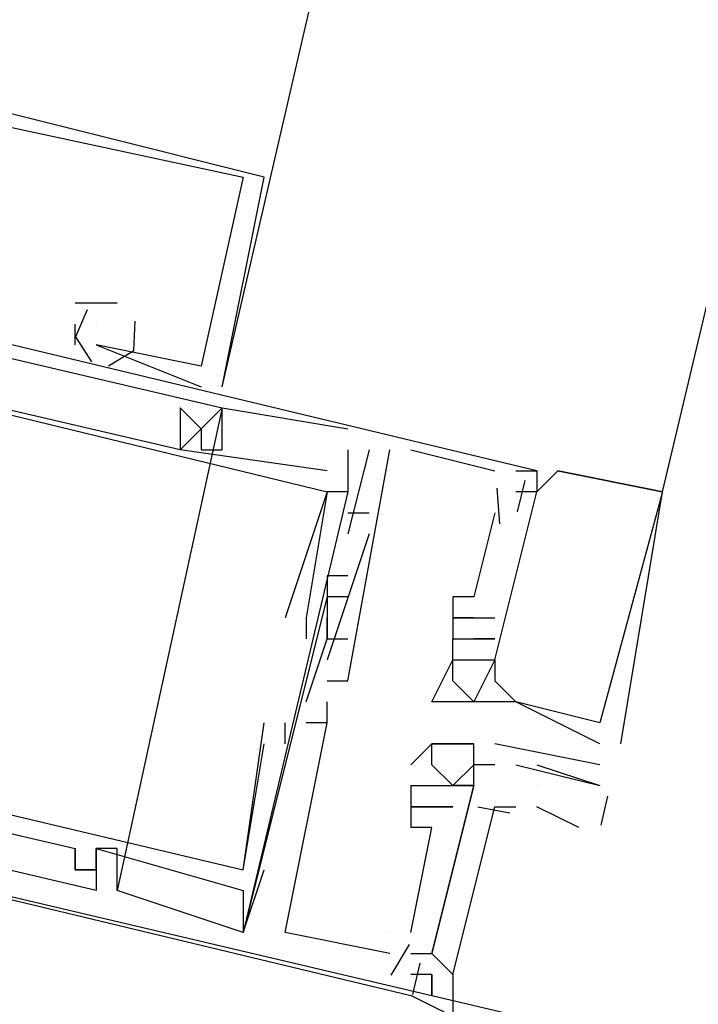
# Model space of a CAD drawing. Header units: feet. Extents: x -79 to 198, y -22 to 181.
# Tile 147 of 256: x 114.205 to 114.636, y 60.479 to 61.104. Entities that reach past the tile are written whole.
import ezdxf

# ---------------------------------------------------------------- set-up
doc = ezdxf.new("R2010")
doc.units = ezdxf.units.FT
doc.layers.add('A-LINEA', color=7, linetype='CONTINUOUS')
doc.layers.add('A-MURO-CONCRETO', color=8, linetype='CONTINUOUS')

msp = doc.modelspace()

# ---------------------------------------------------------------- linework, layer by layer
at = {"layer": 'A-LINEA'}
for p, q in [((114.6133, 60.8044), (116.2533, 67.7378)), ((114.3467, 61.0044), (114.3467, 61.0044)), ((114.3467, 61.0044), (114.3467, 61.0044)), ((114.3467, 61.0044), (114.3467, 61.0044)), ((114.36, 61.0044), (114.36, 61.0044)), ((114.36, 61.0044), (114.36, 61.0044)), ((114.36, 61.0044), (114.36, 61.0044)), ((113.88, 60.9644), (114.3333, 60.8578)), ((113.88, 60.9644), (114.3333, 60.8578)), ((113.88, 60.9644), (114.3333, 60.8578)), ((114.2533, 60.9244), (114.24, 60.9244)), ((114.24, 60.9244), (114.24, 60.9244)), ((114.2533, 60.9244), (114.24, 60.9244)), ((114.24, 60.9244), (114.24, 60.9244)), ((114.2533, 60.9244), (114.24, 60.9244)), ((114.24, 60.9244), (114.24, 60.9244)), ((114.2667, 60.9244), (114.2533, 60.9244)), ((114.2533, 60.9244), (114.2533, 60.9244)), ((114.2667, 60.9244), (114.2533, 60.9244)), ((114.2533, 60.9244), (114.2533, 60.9244)), ((114.2667, 60.9244), (114.2533, 60.9244)), ((114.2533, 60.9244), (114.2533, 60.9244)), ((114.2667, 60.9244), (114.2667, 60.9244)), ((114.2667, 60.9244), (114.2667, 60.9244)), ((114.2667, 60.9244), (114.2667, 60.9244)), ((114.24, 60.8978), (114.24, 60.9111)), ((114.24, 60.9111), (114.24, 60.9111)), ((114.24, 60.8978), (114.24, 60.9111)), ((114.24, 60.9111), (114.24, 60.9111)), ((114.24, 60.8978), (114.24, 60.9111)), ((114.24, 60.9111), (114.24, 60.9111)), ((114.2533, 60.9111), (114.2533, 60.9111)), ((114.2533, 60.9111), (114.2533, 60.9111)), ((114.2533, 60.9111), (114.2533, 60.9111)), ((114.24, 60.8978), (114.24, 60.8978)), ((114.24, 60.8978), (114.24, 60.8978)), ((114.24, 60.8978), (114.24, 60.8978)), ((114.2533, 60.8978), (114.32, 60.8711)), ((114.2533, 60.8978), (114.2533, 60.8978)), ((114.2533, 60.8978), (114.2533, 60.8978)), ((114.2533, 60.8978), (114.32, 60.8711)), ((114.2533, 60.8978), (114.2533, 60.8978)), ((114.2533, 60.8978), (114.2533, 60.8978)), ((114.2533, 60.8978), (114.32, 60.8711)), ((114.2533, 60.8978), (114.2533, 60.8978)), ((114.2533, 60.8978), (114.2533, 60.8978)), ((114.32, 60.8844), (114.32, 60.8844)), ((114.32, 60.8844), (114.32, 60.8844)), ((114.32, 60.8844), (114.32, 60.8844)), ((114.32, 60.8844), (114.32, 60.8844)), ((114.32, 60.8844), (114.32, 60.8844)), ((114.32, 60.8844), (114.32, 60.8844)), ((114.32, 60.8711), (114.32, 60.8711)), ((114.32, 60.8711), (114.32, 60.8711)), ((114.32, 60.8711), (114.32, 60.8711)), ((114.3333, 60.8711), (114.3333, 60.8711)), ((114.3333, 60.8711), (114.3333, 60.8711)), ((114.3333, 60.8711), (114.3333, 60.8711)), ((114.3333, 60.8578), (114.2667, 60.5511)), ((114.3333, 60.8578), (114.2667, 60.5511)), ((114.3333, 60.8578), (114.2667, 60.5511)), ((114.3067, 60.8578), (114.3067, 60.8578)), ((114.3067, 60.8578), (114.3067, 60.8578)), ((114.3067, 60.8578), (114.3067, 60.8578)), ((114.32, 60.8578), (114.32, 60.8578)), ((114.32, 60.8578), (114.32, 60.8578)), ((114.32, 60.8578), (114.32, 60.8578)), ((114.3333, 60.8578), (114.3333, 60.8578)), ((114.3333, 60.8578), (114.3333, 60.8578)), ((114.3333, 60.8578), (114.3333, 60.8578)), ((114.3333, 60.8578), (114.3333, 60.8578)), ((114.3333, 60.8578), (114.3333, 60.8578)), ((114.3333, 60.8578), (114.3333, 60.8578)), ((114.32, 60.8444), (114.32, 60.8444)), ((114.32, 60.8444), (114.32, 60.8444)), ((114.32, 60.8444), (114.32, 60.8444)), ((114.32, 60.8444), (114.32, 60.8444)), ((114.32, 60.8444), (114.32, 60.8444)), ((114.32, 60.8444), (114.32, 60.8444)), ((114.4133, 60.8444), (114.4133, 60.8444)), ((114.4133, 60.8444), (114.4133, 60.8444)), ((114.4133, 60.8444), (114.4133, 60.8444)), ((114.4133, 60.8444), (114.4133, 60.8444)), ((114.4133, 60.8444), (114.4133, 60.8444)), ((114.4133, 60.8444), (114.4133, 60.8444)), ((114.3067, 60.8311), (114.3067, 60.8311)), ((114.3067, 60.8311), (114.3067, 60.8311)), ((114.3067, 60.8311), (114.3067, 60.8311)), ((114.3067, 60.8311), (114.3067, 60.8311)), ((114.3067, 60.8311), (114.3067, 60.8311)), ((114.3067, 60.8311), (114.3067, 60.8311)), ((114.32, 60.8311), (114.32, 60.8311)), ((114.32, 60.8311), (114.32, 60.8311)), ((114.32, 60.8311), (114.32, 60.8311)), ((114.3333, 60.8311), (114.3333, 60.8311)), ((114.3333, 60.8311), (114.3333, 60.8311)), ((114.3333, 60.8311), (114.3333, 60.8311)), ((114.4133, 60.8311), (114.4133, 60.8178)), ((114.4133, 60.8311), (114.4133, 60.8311)), ((114.4267, 60.8311), (114.4133, 60.7778)), ((114.4133, 60.8311), (114.4133, 60.8178)), ((114.4133, 60.8311), (114.4133, 60.8311)), ((114.4267, 60.8311), (114.4133, 60.7778)), ((114.4133, 60.8311), (114.4133, 60.8178)), ((114.4133, 60.8311), (114.4133, 60.8311)), ((114.4267, 60.8311), (114.4133, 60.7778)), ((114.4267, 60.8311), (114.4267, 60.8311)), ((114.4267, 60.8311), (114.4267, 60.8311)), ((114.4267, 60.8311), (114.4267, 60.8311)), ((114.44, 60.8311), (114.44, 60.8311)), ((114.44, 60.8311), (114.44, 60.8311)), ((114.44, 60.8311), (114.44, 60.8311)), ((114.4533, 60.8311), (114.5067, 60.8178)), ((114.4533, 60.8311), (114.4533, 60.8311)), ((114.4533, 60.8311), (114.5067, 60.8178)), ((114.4533, 60.8311), (114.4533, 60.8311)), ((114.4533, 60.8311), (114.5067, 60.8178)), ((114.4533, 60.8311), (114.4533, 60.8311)), ((114.4, 60.8178), (114.4, 60.8178)), ((114.4, 60.8178), (114.4, 60.8178)), ((114.4, 60.8178), (114.4, 60.8178)), ((114.4133, 60.8178), (114.4133, 60.8178)), ((114.4133, 60.8178), (114.4133, 60.8178)), ((114.4133, 60.8178), (114.4133, 60.8178)), ((114.5067, 60.8178), (114.5067, 60.8178)), ((114.5067, 60.8178), (114.5067, 60.8178)), ((114.5067, 60.8178), (114.5067, 60.8178)), ((114.52, 60.8178), (114.52, 60.8178)), ((114.52, 60.8178), (114.52, 60.8178)), ((114.52, 60.8178), (114.52, 60.8178)), ((114.5333, 60.8178), (114.5333, 60.8178)), ((114.5333, 60.8178), (114.5333, 60.8178)), ((114.5333, 60.8178), (114.5333, 60.8178)), ((114.5333, 60.8178), (114.5333, 60.8178)), ((114.5333, 60.8178), (114.5333, 60.8178)), ((114.5333, 60.8178), (114.5333, 60.8178)), ((114.5467, 60.8178), (114.5467, 60.8178)), ((114.5467, 60.8178), (114.5467, 60.8178)), ((114.5467, 60.8178), (114.5467, 60.8178)), ((114.5467, 60.8178), (114.5467, 60.8178)), ((114.5467, 60.8178), (114.5467, 60.8178)), ((114.5467, 60.8178), (114.5467, 60.8178)), ((114.5257, 60.8117), (114.5209, 60.7917)), ((114.5257, 60.8117), (114.5209, 60.7917)), ((114.5257, 60.8117), (114.5209, 60.7917)), ((114.4133, 60.8044), (114.3467, 60.5244)), ((114.4133, 60.8044), (114.3467, 60.5244)), ((114.4133, 60.8044), (114.3467, 60.5244)), ((114.4, 60.8044), (114.4, 60.8044)), ((114.4, 60.8044), (114.4, 60.8044)), ((114.4, 60.8044), (114.4, 60.8044)), ((114.4, 60.8044), (114.4, 60.8044)), ((114.4, 60.8044), (114.4, 60.8044)), ((114.4, 60.8044), (114.4, 60.8044)), ((114.4133, 60.8044), (114.4133, 60.8044)), ((114.4133, 60.8044), (114.4133, 60.8044)), ((114.4133, 60.8044), (114.4133, 60.8044)), ((114.5079, 60.8069), (114.5095, 60.7842)), ((114.5079, 60.8069), (114.5095, 60.7842)), ((114.5079, 60.8069), (114.5095, 60.7842)), ((114.52, 60.8044), (114.52, 60.8044)), ((114.52, 60.8044), (114.52, 60.8044)), ((114.52, 60.8044), (114.52, 60.8044)), ((114.5333, 60.8044), (114.5333, 60.8044)), ((114.5333, 60.8044), (114.5333, 60.8044)), ((114.5333, 60.8044), (114.5333, 60.8044)), ((114.5333, 60.8044), (114.5333, 60.8044)), ((114.5333, 60.8044), (114.5333, 60.8044)), ((114.5333, 60.8044), (114.5333, 60.8044)), ((114.6133, 60.8044), (114.6133, 60.8044)), ((114.6133, 60.8044), (114.6133, 60.8044)), ((114.6133, 60.8044), (114.6133, 60.8044)), ((114.6133, 60.8044), (114.6133, 60.8044)), ((114.6133, 60.8044), (114.6133, 60.8044)), ((114.6133, 60.8044), (114.6133, 60.8044)), ((114.4133, 60.7911), (114.4267, 60.7911)), ((114.4133, 60.7911), (114.4133, 60.7911)), ((114.4133, 60.7911), (114.4267, 60.7911)), ((114.4133, 60.7911), (114.4133, 60.7911)), ((114.4133, 60.7911), (114.4267, 60.7911)), ((114.4133, 60.7911), (114.4133, 60.7911)), ((114.4267, 60.7911), (114.4267, 60.7911)), ((114.4267, 60.7911), (114.4267, 60.7911)), ((114.4267, 60.7911), (114.4267, 60.7911)), ((114.5067, 60.7911), (114.5067, 60.7911)), ((114.5067, 60.7911), (114.5067, 60.7911)), ((114.5067, 60.7911), (114.5067, 60.7911)), ((114.4267, 60.7778), (114.4, 60.6978)), ((114.4267, 60.7778), (114.4, 60.6978)), ((114.4267, 60.7778), (114.4, 60.6978)), ((114.4133, 60.7778), (114.4133, 60.7778)), ((114.4133, 60.7778), (114.4133, 60.7778)), ((114.4133, 60.7778), (114.4133, 60.7778)), ((114.4267, 60.7778), (114.4267, 60.7778)), ((114.4267, 60.7778), (114.4267, 60.7778)), ((114.4267, 60.7778), (114.4267, 60.7778)), ((114.4, 60.7511), (114.4, 60.7511)), ((114.4, 60.7511), (114.4, 60.7511)), ((114.4, 60.7511), (114.4, 60.7511)), ((114.4133, 60.7511), (114.4133, 60.7511)), ((114.4133, 60.7511), (114.4133, 60.7511)), ((114.4133, 60.7511), (114.4133, 60.7511)), ((114.4, 60.7378), (114.4, 60.7378)), ((114.4, 60.7378), (114.4, 60.7378)), ((114.4, 60.7378), (114.4, 60.7378)), ((114.4, 60.7378), (114.4, 60.7378)), ((114.4, 60.7378), (114.4, 60.7378)), ((114.4, 60.7378), (114.4, 60.7378)), ((114.4133, 60.7378), (114.4133, 60.7378)), ((114.4133, 60.7378), (114.4133, 60.7378)), ((114.4133, 60.7378), (114.4133, 60.7378)), ((114.48, 60.7378), (114.48, 60.7378)), ((114.48, 60.7378), (114.48, 60.7378)), ((114.48, 60.7378), (114.48, 60.7378)), ((114.4933, 60.7378), (114.4933, 60.7378)), ((114.4933, 60.7378), (114.4933, 60.7378)), ((114.4933, 60.7378), (114.4933, 60.7378)), ((114.3733, 60.7244), (114.3733, 60.7244)), ((114.3733, 60.7244), (114.3733, 60.7244)), ((114.3733, 60.7244), (114.3733, 60.7244)), ((114.3867, 60.7244), (114.3867, 60.7244)), ((114.3867, 60.7244), (114.3867, 60.7244)), ((114.3867, 60.7244), (114.3867, 60.7244)), ((114.4, 60.7244), (114.4, 60.7244)), ((114.4, 60.7244), (114.4, 60.7244)), ((114.4, 60.7244), (114.4, 60.7244)), ((114.48, 60.7244), (114.48, 60.7244)), ((114.48, 60.7244), (114.48, 60.7244)), ((114.48, 60.7244), (114.48, 60.7244)), ((114.4933, 60.7244), (114.5067, 60.7244)), ((114.4933, 60.7244), (114.4933, 60.7244)), ((114.4933, 60.7244), (114.4933, 60.7244)), ((114.4933, 60.7244), (114.5067, 60.7244)), ((114.4933, 60.7244), (114.4933, 60.7244)), ((114.4933, 60.7244), (114.4933, 60.7244)), ((114.4933, 60.7244), (114.5067, 60.7244)), ((114.4933, 60.7244), (114.4933, 60.7244)), ((114.4933, 60.7244), (114.4933, 60.7244)), ((114.5067, 60.7244), (114.5067, 60.7244)), ((114.5067, 60.7244), (114.5067, 60.7244)), ((114.5067, 60.7244), (114.5067, 60.7244)), ((114.3867, 60.7111), (114.3867, 60.7111)), ((114.3867, 60.7111), (114.3867, 60.7111)), ((114.3867, 60.7111), (114.3867, 60.7111)), ((114.4, 60.7111), (114.4, 60.7111)), ((114.4, 60.7111), (114.4, 60.7111)), ((114.4, 60.7111), (114.4, 60.7111)), ((114.4, 60.7111), (114.4, 60.7111)), ((114.4, 60.7111), (114.4, 60.7111)), ((114.4, 60.7111), (114.4, 60.7111)), ((114.4133, 60.7111), (114.4133, 60.7111)), ((114.4133, 60.7111), (114.4133, 60.7111)), ((114.4133, 60.7111), (114.4133, 60.7111)), ((114.48, 60.7111), (114.48, 60.7111)), ((114.48, 60.7111), (114.48, 60.7111)), ((114.48, 60.7111), (114.48, 60.7111)), ((114.48, 60.7111), (114.48, 60.7111)), ((114.48, 60.7111), (114.48, 60.7111)), ((114.48, 60.7111), (114.48, 60.7111)), ((114.4933, 60.7111), (114.4933, 60.7111)), ((114.4933, 60.7111), (114.4933, 60.7111)), ((114.4933, 60.7111), (114.4933, 60.7111)), ((114.4933, 60.7111), (114.4933, 60.7111)), ((114.4933, 60.7111), (114.4933, 60.7111)), ((114.4933, 60.7111), (114.4933, 60.7111)), ((114.4933, 60.7111), (114.4933, 60.7111)), ((114.4933, 60.7111), (114.4933, 60.7111)), ((114.4933, 60.7111), (114.4933, 60.7111)), ((114.4933, 60.7111), (114.4933, 60.7111)), ((114.4933, 60.7111), (114.4933, 60.7111)), ((114.4933, 60.7111), (114.4933, 60.7111)), ((114.5067, 60.7111), (114.5067, 60.7111)), ((114.5067, 60.7111), (114.5067, 60.7111)), ((114.5067, 60.7111), (114.5067, 60.7111)), ((114.5067, 60.7111), (114.5067, 60.7111)), ((114.5067, 60.7111), (114.5067, 60.7111)), ((114.5067, 60.7111), (114.5067, 60.7111)), ((114.4, 60.6978), (114.4, 60.6978)), ((114.4, 60.6978), (114.4, 60.6978)), ((114.4, 60.6978), (114.4, 60.6978)), ((114.48, 60.6978), (114.48, 60.6978)), ((114.48, 60.6978), (114.48, 60.6978)), ((114.48, 60.6978), (114.48, 60.6978)), ((114.48, 60.6978), (114.48, 60.6978)), ((114.48, 60.6978), (114.48, 60.6978)), ((114.48, 60.6978), (114.48, 60.6978)), ((114.48, 60.6978), (114.48, 60.6978)), ((114.48, 60.6978), (114.48, 60.6978)), ((114.48, 60.6978), (114.48, 60.6978)), ((114.4933, 60.6978), (114.4933, 60.6978)), ((114.4933, 60.6978), (114.4933, 60.6978)), ((114.4933, 60.6978), (114.4933, 60.6978)), ((114.4933, 60.6978), (114.4933, 60.6978)), ((114.4933, 60.6978), (114.4933, 60.6978)), ((114.4933, 60.6978), (114.4933, 60.6978)), ((114.4933, 60.6978), (114.4933, 60.6978)), ((114.4933, 60.6978), (114.4933, 60.6978)), ((114.4933, 60.6978), (114.4933, 60.6978)), ((114.5067, 60.6978), (114.5067, 60.6978)), ((114.5067, 60.6978), (114.5067, 60.6978)), ((114.5067, 60.6978), (114.5067, 60.6978)), ((114.5067, 60.6978), (114.5067, 60.6978)), ((114.5067, 60.6978), (114.5067, 60.6978)), ((114.5067, 60.6978), (114.5067, 60.6978)), ((114.5067, 60.6978), (114.5067, 60.6978)), ((114.5067, 60.6978), (114.5067, 60.6978)), ((114.5067, 60.6978), (114.5067, 60.6978)), ((114.4, 60.6844), (114.4, 60.6844)), ((114.4, 60.6844), (114.4, 60.6844)), ((114.4, 60.6844), (114.4, 60.6844)), ((114.4133, 60.6844), (114.4133, 60.6844)), ((114.4133, 60.6844), (114.4133, 60.6844)), ((114.4133, 60.6844), (114.4133, 60.6844)), ((114.48, 60.6844), (114.48, 60.6844)), ((114.48, 60.6844), (114.48, 60.6844)), ((114.48, 60.6844), (114.48, 60.6844)), ((114.5067, 60.6844), (114.5067, 60.6844)), ((114.5067, 60.6844), (114.5067, 60.6844)), ((114.5067, 60.6844), (114.5067, 60.6844)), ((114.3867, 60.6711), (114.3867, 60.6711)), ((114.3867, 60.6711), (114.3867, 60.6711)), ((114.3867, 60.6711), (114.3867, 60.6711)), ((114.4, 60.6711), (114.4, 60.6711)), ((114.4, 60.6711), (114.4, 60.6711)), ((114.4, 60.6711), (114.4, 60.6711)), ((114.4667, 60.6711), (114.4667, 60.6711)), ((114.4667, 60.6711), (114.4667, 60.6711)), ((114.4667, 60.6711), (114.4667, 60.6711)), ((114.48, 60.6711), (114.48, 60.6711)), ((114.48, 60.6711), (114.48, 60.6711)), ((114.48, 60.6711), (114.48, 60.6711)), ((114.4933, 60.6711), (114.4933, 60.6711)), ((114.4933, 60.6711), (114.4933, 60.6711)), ((114.4933, 60.6711), (114.4933, 60.6711)), ((114.5067, 60.6711), (114.5067, 60.6711)), ((114.5067, 60.6711), (114.5067, 60.6711)), ((114.5067, 60.6711), (114.5067, 60.6711)), ((114.52, 60.6711), (114.52, 60.6711)), ((114.52, 60.6711), (114.52, 60.6711)), ((114.52, 60.6711), (114.52, 60.6711)), ((114.52, 60.6711), (114.52, 60.6711)), ((114.52, 60.6711), (114.52, 60.6711)), ((114.52, 60.6711), (114.52, 60.6711)), ((114.36, 60.6578), (114.36, 60.6578)), ((114.36, 60.6578), (114.36, 60.6578)), ((114.36, 60.6578), (114.36, 60.6578)), ((114.3733, 60.6444), (114.3733, 60.6578)), ((114.3733, 60.6578), (114.3733, 60.6578)), ((114.3733, 60.6444), (114.3733, 60.6578)), ((114.3733, 60.6578), (114.3733, 60.6578)), ((114.3733, 60.6444), (114.3733, 60.6578)), ((114.3733, 60.6578), (114.3733, 60.6578)), ((114.4, 60.6578), (114.3867, 60.6578)), ((114.3867, 60.6578), (114.3867, 60.6578)), ((114.4, 60.6578), (114.3867, 60.6578)), ((114.3867, 60.6578), (114.3867, 60.6578)), ((114.4, 60.6578), (114.3867, 60.6578)), ((114.3867, 60.6578), (114.3867, 60.6578)), ((114.4, 60.6578), (114.4, 60.6578)), ((114.4, 60.6578), (114.4, 60.6578)), ((114.4, 60.6578), (114.4, 60.6578)), ((114.4, 60.6578), (114.4, 60.6578)), ((114.4, 60.6578), (114.4, 60.6578)), ((114.4, 60.6578), (114.4, 60.6578)), ((114.5733, 60.6578), (114.5733, 60.6578)), ((114.5733, 60.6578), (114.5733, 60.6578)), ((114.5733, 60.6578), (114.5733, 60.6578)), ((114.3467, 60.5644), (114.36, 60.6444)), ((114.3467, 60.5644), (114.36, 60.6444)), ((114.3467, 60.5644), (114.36, 60.6444)), ((114.36, 60.6444), (114.36, 60.6444)), ((114.36, 60.6444), (114.36, 60.6444)), ((114.36, 60.6444), (114.36, 60.6444)), ((114.3733, 60.6444), (114.3733, 60.6444)), ((114.3733, 60.6444), (114.3733, 60.6444)), ((114.3733, 60.6444), (114.3733, 60.6444)), ((114.4667, 60.6444), (114.4667, 60.6444)), ((114.4667, 60.6444), (114.4667, 60.6444)), ((114.48, 60.6444), (114.48, 60.6444)), ((114.4933, 60.6444), (114.4933, 60.6444)), ((114.4933, 60.6444), (114.4933, 60.6444)), ((114.5733, 60.6311), (114.5067, 60.6444)), ((114.5067, 60.6444), (114.5067, 60.6444)), ((114.5733, 60.6444), (114.5733, 60.6444)), ((114.5733, 60.6444), (114.5733, 60.6444)), ((114.5733, 60.6444), (114.5733, 60.6444)), ((114.5867, 60.6444), (114.5867, 60.6444)), ((114.5867, 60.6444), (114.5867, 60.6444)), ((114.5867, 60.6444), (114.5867, 60.6444)), ((114.4533, 60.6311), (114.4533, 60.6311)), ((114.4667, 60.6311), (114.4667, 60.6311)), ((114.4933, 60.6311), (114.4933, 60.6311)), ((114.4933, 60.6311), (114.4933, 60.6311)), ((114.4933, 60.6311), (114.4933, 60.6311)), ((114.4933, 60.6311), (114.4933, 60.6311)), ((114.5067, 60.6311), (114.5067, 60.6311)), ((114.5067, 60.6311), (114.5067, 60.6311)), ((114.52, 60.6311), (114.52, 60.6311)), ((114.5333, 60.6311), (114.5733, 60.6178)), ((114.5733, 60.6311), (114.5733, 60.6311)), ((114.4533, 60.6178), (114.4533, 60.6178)), ((114.4533, 60.6178), (114.4533, 60.5911)), ((114.4533, 60.6178), (114.4533, 60.6178)), ((114.4533, 60.6178), (114.4533, 60.5911)), ((114.4533, 60.6178), (114.4533, 60.6178)), ((114.4533, 60.6178), (114.4533, 60.5911)), ((114.4533, 60.6178), (114.4533, 60.6178)), ((114.4667, 60.6178), (114.4667, 60.6178)), ((114.4667, 60.6178), (114.4667, 60.6178)), ((114.4667, 60.6178), (114.4667, 60.6178)), ((114.4667, 60.6178), (114.4667, 60.6178)), ((114.4667, 60.6178), (114.4667, 60.6178)), ((114.4667, 60.6178), (114.4667, 60.6178)), ((114.4667, 60.6178), (114.4667, 60.6178)), ((114.48, 60.6178), (114.48, 60.6178)), ((114.48, 60.6178), (114.48, 60.6178)), ((114.48, 60.6178), (114.48, 60.6178)), ((114.48, 60.6178), (114.48, 60.6178)), ((114.48, 60.6178), (114.48, 60.6178)), ((114.48, 60.6178), (114.48, 60.6178)), ((114.4933, 60.6178), (114.4933, 60.6178)), ((114.4933, 60.6178), (114.4933, 60.6178)), ((114.4933, 60.6178), (114.4933, 60.6178)), ((114.4933, 60.6178), (114.4933, 60.6178)), ((114.5333, 60.6178), (114.5333, 60.6178)), ((114.5733, 60.6178), (114.5733, 60.6178)), ((114.5783, 60.611), (114.574, 60.5927)), ((114.4533, 60.6044), (114.4533, 60.6044)), ((114.4533, 60.6044), (114.4533, 60.6044)), ((114.4533, 60.6044), (114.4533, 60.6044)), ((114.4533, 60.6044), (114.4533, 60.6044)), ((114.4533, 60.6044), (114.4533, 60.6044)), ((114.4533, 60.6044), (114.4533, 60.6044)), ((114.4667, 60.6044), (114.4667, 60.6044)), ((114.4667, 60.6044), (114.4667, 60.6044)), ((114.4667, 60.6044), (114.4667, 60.6044)), ((114.4667, 60.6044), (114.4667, 60.6044)), ((114.4667, 60.6044), (114.4667, 60.6044)), ((114.4667, 60.6044), (114.4667, 60.6044)), ((114.4667, 60.6044), (114.4667, 60.6044)), ((114.4667, 60.6044), (114.4667, 60.6044)), ((114.4667, 60.6044), (114.4667, 60.6044)), ((114.4667, 60.6044), (114.4667, 60.6044)), ((114.4667, 60.6044), (114.4667, 60.6044)), ((114.4667, 60.6044), (114.4667, 60.6044)), ((114.48, 60.6044), (114.48, 60.6044)), ((114.48, 60.6044), (114.48, 60.6044)), ((114.48, 60.6044), (114.48, 60.6044)), ((114.48, 60.6044), (114.48, 60.6044)), ((114.48, 60.6044), (114.48, 60.6044)), ((114.48, 60.6044), (114.48, 60.6044)), ((114.5162, 60.6003), (114.4959, 60.6042)), ((114.5162, 60.6003), (114.4959, 60.6042)), ((114.5162, 60.6003), (114.4959, 60.6042)), ((114.56, 60.5911), (114.5333, 60.6044)), ((114.4533, 60.5911), (114.4533, 60.5911)), ((114.4533, 60.5244), (114.4667, 60.5911)), ((114.4667, 60.5911), (114.4533, 60.5911)), ((114.4533, 60.5911), (114.4533, 60.5911)), ((114.4533, 60.5911), (114.4533, 60.5911)), ((114.4533, 60.5911), (114.4533, 60.5911)), ((114.4533, 60.5244), (114.4667, 60.5911)), ((114.4667, 60.5911), (114.4533, 60.5911)), ((114.4533, 60.5911), (114.4533, 60.5911)), ((114.4533, 60.5911), (114.4533, 60.5911)), ((114.4533, 60.5911), (114.4533, 60.5911)), ((114.4533, 60.5244), (114.4667, 60.5911)), ((114.4667, 60.5911), (114.4533, 60.5911)), ((114.4533, 60.5911), (114.4533, 60.5911)), ((114.4533, 60.5911), (114.4533, 60.5911)), ((114.4667, 60.5911), (114.4667, 60.5911)), ((114.4667, 60.5911), (114.4667, 60.5911)), ((114.4667, 60.5911), (114.4667, 60.5911)), ((114.4667, 60.5911), (114.4667, 60.5911)), ((114.4667, 60.5911), (114.4667, 60.5911)), ((114.4667, 60.5911), (114.4667, 60.5911)), ((114.24, 60.5778), (114.24, 60.5778)), ((114.24, 60.5778), (114.24, 60.5778)), ((114.24, 60.5778), (114.24, 60.5778)), ((114.2533, 60.5778), (114.2533, 60.5778)), ((114.2533, 60.5778), (114.2533, 60.5778)), ((114.2533, 60.5778), (114.2533, 60.5778)), ((114.2533, 60.5778), (114.2533, 60.5778)), ((114.2533, 60.5778), (114.2533, 60.5778)), ((114.2533, 60.5778), (114.2533, 60.5778)), ((114.2667, 60.5778), (114.2667, 60.5778)), ((114.2667, 60.5778), (114.2667, 60.5778)), ((114.2667, 60.5778), (114.2667, 60.5778)), ((114.24, 60.5644), (114.24, 60.5644)), ((114.24, 60.5644), (114.24, 60.5644)), ((114.24, 60.5644), (114.24, 60.5644)), ((114.2533, 60.5644), (114.2533, 60.5644)), ((114.2533, 60.5644), (114.2533, 60.5644)), ((114.2533, 60.5644), (114.2533, 60.5644)), ((114.2533, 60.5644), (114.2533, 60.5644)), ((114.2533, 60.5644), (114.2533, 60.5644)), ((114.2533, 60.5644), (114.2533, 60.5644)), ((114.3467, 60.5644), (114.3467, 60.5644)), ((114.3467, 60.5644), (114.3467, 60.5644)), ((114.3467, 60.5644), (114.3467, 60.5644)), ((114.3467, 60.5644), (114.3467, 60.5644)), ((114.3467, 60.5644), (114.3467, 60.5644)), ((114.3467, 60.5644), (114.3467, 60.5644)), ((114.36, 60.5644), (114.36, 60.5644)), ((114.36, 60.5644), (114.36, 60.5644)), ((114.36, 60.5644), (114.36, 60.5644)), ((114.2533, 60.5511), (114.2533, 60.5511)), ((114.2533, 60.5511), (114.2533, 60.5511)), ((114.2533, 60.5511), (114.2533, 60.5511)), ((114.2667, 60.5511), (114.2667, 60.5511)), ((114.2667, 60.5511), (114.2667, 60.5511)), ((114.2667, 60.5511), (114.2667, 60.5511)), ((114.3467, 60.5511), (114.3467, 60.5511)), ((114.3467, 60.5511), (114.3467, 60.5511)), ((114.3467, 60.5511), (114.3467, 60.5511)), ((114.3467, 60.5244), (114.3467, 60.5244)), ((114.3467, 60.5244), (114.3467, 60.5244)), ((114.3467, 60.5244), (114.3467, 60.5244)), ((114.3467, 60.5244), (114.3467, 60.5244)), ((114.3467, 60.5244), (114.3467, 60.5244)), ((114.3467, 60.5244), (114.3467, 60.5244)), ((114.3733, 60.5244), (114.3733, 60.5244)), ((114.3733, 60.5244), (114.3733, 60.5244)), ((114.3733, 60.5244), (114.3733, 60.5244)), ((114.44, 60.5244), (114.44, 60.5244)), ((114.44, 60.5244), (114.44, 60.5244)), ((114.44, 60.5244), (114.44, 60.5244)), ((114.44, 60.5244), (114.44, 60.5244)), ((114.44, 60.5244), (114.44, 60.5244)), ((114.44, 60.5244), (114.44, 60.5244)), ((114.4533, 60.5244), (114.4533, 60.5244)), ((114.4533, 60.5244), (114.4533, 60.5244)), ((114.4533, 60.5244), (114.4533, 60.5244)), ((114.4521, 60.5168), (114.4406, 60.4973)), ((114.4521, 60.5168), (114.4406, 60.4973)), ((114.4521, 60.5168), (114.4406, 60.4973)), ((114.44, 60.5111), (114.44, 60.5111)), ((114.44, 60.5111), (114.44, 60.5111)), ((114.44, 60.5111), (114.44, 60.5111)), ((114.4533, 60.5111), (114.4667, 60.5111)), ((114.4533, 60.5111), (114.4533, 60.5111)), ((114.4533, 60.5111), (114.4533, 60.5111)), ((114.4533, 60.5111), (114.4533, 60.5111)), ((114.4667, 60.5111), (114.4667, 60.5111)), ((114.4667, 60.5111), (114.4667, 60.5111)), ((114.4667, 60.5111), (114.4667, 60.5111)), ((114.459, 60.5051), (114.4543, 60.485)), ((114.459, 60.5051), (114.4543, 60.485)), ((114.459, 60.5051), (114.4543, 60.485)), ((114.4533, 60.4978), (114.4533, 60.4978)), ((114.4533, 60.4978), (114.4533, 60.4978)), ((114.4533, 60.4978), (114.4533, 60.4978)), ((114.4533, 60.4978), (114.4533, 60.4978)), ((114.4533, 60.4978), (114.4533, 60.4978)), ((114.4533, 60.4978), (114.4533, 60.4978)), ((114.4667, 60.4978), (114.4667, 60.4978)), ((114.4667, 60.4978), (114.4667, 60.4844)), ((114.4667, 60.4978), (114.4667, 60.4978)), ((114.4667, 60.4978), (114.4667, 60.4844)), ((114.4667, 60.4978), (114.4667, 60.4978)), ((114.4667, 60.4978), (114.4667, 60.4844)), ((114.4667, 60.4978), (114.4667, 60.4978)), ((114.4533, 60.4844), (114.4533, 60.4844)), ((114.4533, 60.4844), (114.4533, 60.4844)), ((114.4533, 60.4844), (114.4533, 60.4844)), ((114.4533, 60.4844), (114.4533, 60.4844)), ((114.4667, 60.4844), (114.4667, 60.4844)), ((114.4667, 60.4844), (114.4667, 60.4844)), ((114.4667, 60.4844), (114.4667, 60.4844))]:
    msp.add_line(p, q, dxfattribs=at)
for points in [[(114.3333, 60.8711), (114.7467, 62.6578), (115.12, 64.2311)], [(114.3333, 60.8711), (114.36, 61.0044), (114.1467, 61.0578)], [(114.3333, 60.8711), (114.36, 61.0044), (114.1467, 61.0578)], [(114.3333, 60.8711), (114.36, 61.0044), (114.1467, 61.0578)], [(114.16, 61.0311), (114.16, 61.0444), (114.3467, 61.0044), (114.32, 60.8844), (114.2533, 60.8978)], [(114.16, 61.0311), (114.16, 61.0444), (114.3467, 61.0044), (114.32, 60.8844), (114.2533, 60.8978)], [(114.16, 61.0311), (114.16, 61.0444), (114.3467, 61.0044), (114.32, 60.8844), (114.2533, 60.8978)], [(114.52, 60.8178), (114.5333, 60.8178), (113.8667, 60.9778)], [(114.52, 60.8178), (114.5333, 60.8178), (113.8667, 60.9778)], [(114.52, 60.8178), (114.5333, 60.8178), (113.8667, 60.9778)], [(113.8667, 60.8444), (113.88, 60.8311), (113.9067, 60.9244), (114.4, 60.8044), (114.3733, 60.7244)], [(113.8667, 60.8444), (113.88, 60.8311), (113.9067, 60.9244), (114.4, 60.8044), (114.3733, 60.7244)], [(113.8667, 60.8444), (113.88, 60.8311), (113.9067, 60.9244), (114.4, 60.8044), (114.3733, 60.7244)], [(114.4, 60.8178), (114.3067, 60.8311), (114.32, 60.8444), (114.3067, 60.8578), (114.3067, 60.8311), (113.9067, 60.9244)], [(114.4, 60.8178), (114.3067, 60.8311), (114.32, 60.8444), (114.3067, 60.8578), (114.3067, 60.8311), (113.9067, 60.9244)], [(114.4, 60.8178), (114.3067, 60.8311), (114.32, 60.8444), (114.3067, 60.8578), (114.3067, 60.8311), (113.9067, 60.9244)], [(114.2476, 60.9201), (114.2401, 60.9029), (114.2502, 60.887)], [(114.2476, 60.9201), (114.2401, 60.9029), (114.2502, 60.887)], [(114.2476, 60.9201), (114.2401, 60.9029), (114.2502, 60.887)], [(114.261, 60.8845), (114.2772, 60.8942), (114.2781, 60.9129)], [(114.261, 60.8845), (114.2772, 60.8942), (114.2781, 60.9129)], [(114.261, 60.8845), (114.2772, 60.8942), (114.2781, 60.9129)], [(113.8667, 60.8711), (113.88, 60.8711), (113.8533, 60.8711), (113.84, 60.8044), (113.8133, 60.8044), (113.7867, 60.6444), (114.4533, 60.4844)], [(113.8667, 60.8711), (113.88, 60.8711), (113.8533, 60.8711), (113.84, 60.8044), (113.8133, 60.8044), (113.7867, 60.6444), (114.4533, 60.4844)], [(113.8667, 60.8711), (113.88, 60.8711), (113.8533, 60.8711), (113.84, 60.8044), (113.8133, 60.8044), (113.7867, 60.6444), (114.4533, 60.4844)], [(114.3333, 60.8578), (114.32, 60.8444), (114.32, 60.8311), (114.3333, 60.8311), (114.3333, 60.8578), (114.4133, 60.8444)], [(114.3333, 60.8578), (114.32, 60.8444), (114.32, 60.8311), (114.3333, 60.8311), (114.3333, 60.8578), (114.4133, 60.8444)], [(114.3333, 60.8578), (114.32, 60.8444), (114.32, 60.8311), (114.3333, 60.8311), (114.3333, 60.8578), (114.4133, 60.8444)], [(114.4133, 60.8311), (114.4133, 60.8044), (114.4, 60.8044), (114.3867, 60.7244), (114.3867, 60.7111), (114.3867, 60.7111)], [(114.4133, 60.8311), (114.4133, 60.8044), (114.4, 60.8044), (114.3867, 60.7244), (114.3867, 60.7111), (114.3867, 60.7111)], [(114.4133, 60.8311), (114.4133, 60.8044), (114.4, 60.8044), (114.3867, 60.7244), (114.3867, 60.7111), (114.3867, 60.7111)], [(114.4, 60.6844), (114.4133, 60.6844), (114.44, 60.8311)], [(114.4, 60.6844), (114.4133, 60.6844), (114.44, 60.8311)], [(114.4, 60.6844), (114.4133, 60.6844), (114.44, 60.8311)], [(114.5333, 60.8178), (114.5333, 60.8044), (114.5467, 60.8178), (114.6133, 60.8044), (114.6133, 60.8044), (114.5733, 60.6578), (114.5733, 60.6578), (114.52, 60.6711), (114.52, 60.6711), (114.52, 60.6711), (114.52, 60.6711), (114.5067, 60.6844)], [(114.5333, 60.8178), (114.5333, 60.8044), (114.5467, 60.8178), (114.6133, 60.8044), (114.6133, 60.8044), (114.5733, 60.6578), (114.5733, 60.6578), (114.52, 60.6711), (114.52, 60.6711), (114.52, 60.6711), (114.52, 60.6711), (114.5067, 60.6844)], [(114.5333, 60.8178), (114.5333, 60.8044), (114.5467, 60.8178), (114.6133, 60.8044), (114.6133, 60.8044), (114.5733, 60.6578), (114.5733, 60.6578), (114.52, 60.6711), (114.52, 60.6711), (114.52, 60.6711), (114.52, 60.6711), (114.5067, 60.6844)], [(114.5867, 60.6444), (114.6133, 60.8044), (114.6133, 60.8044), (114.5467, 60.8178)], [(114.5867, 60.6444), (114.6133, 60.8044), (114.6133, 60.8044), (114.5467, 60.8178)], [(114.5867, 60.6444), (114.6133, 60.8044), (114.6133, 60.8044), (114.5467, 60.8178)], [(114.4933, 60.6978), (114.5067, 60.6978), (114.5333, 60.8044), (114.52, 60.8044)], [(114.4933, 60.6978), (114.5067, 60.6978), (114.5333, 60.8044), (114.52, 60.8044)], [(114.4933, 60.6978), (114.5067, 60.6978), (114.5333, 60.8044), (114.52, 60.8044)], [(114.5067, 60.7911), (114.4933, 60.7378), (114.48, 60.7378), (114.48, 60.7111)], [(114.5067, 60.7911), (114.4933, 60.7378), (114.48, 60.7378), (114.48, 60.7111)], [(114.5067, 60.7911), (114.4933, 60.7378), (114.48, 60.7378), (114.48, 60.7111)], [(114.4133, 60.7511), (114.4, 60.7511), (114.4, 60.7378), (114.3467, 60.5244), (114.2667, 60.5511), (114.2667, 60.5778), (114.2533, 60.5778), (114.2533, 60.5644), (114.2533, 60.5511), (113.8, 60.6578), (113.8133, 60.6711), (113.8267, 60.6711), (113.8133, 60.6844), (113.84, 60.7778)], [(114.4133, 60.7511), (114.4, 60.7511), (114.4, 60.7378), (114.3467, 60.5244), (114.2667, 60.5511), (114.2667, 60.5778), (114.2533, 60.5778), (114.2533, 60.5644), (114.2533, 60.5511), (113.8, 60.6578), (113.8133, 60.6711), (113.8267, 60.6711), (113.8133, 60.6844), (113.84, 60.7778)], [(114.4133, 60.7511), (114.4, 60.7511), (114.4, 60.7378), (114.3467, 60.5244), (114.2667, 60.5511), (114.2667, 60.5778), (114.2533, 60.5778), (114.2533, 60.5644), (114.2533, 60.5511), (113.8, 60.6578), (113.8133, 60.6711), (113.8267, 60.6711), (113.8133, 60.6844), (113.84, 60.7778)], [(113.8667, 60.7644), (113.84, 60.6844), (114.3467, 60.5644), (114.36, 60.6578), (114.36, 60.6578)], [(113.8667, 60.7644), (113.84, 60.6844), (114.3467, 60.5644), (114.36, 60.6578), (114.36, 60.6578)], [(113.8667, 60.7644), (113.84, 60.6844), (114.3467, 60.5644), (114.36, 60.6578), (114.36, 60.6578)], [(114.4133, 60.7378), (114.4, 60.7378), (114.4, 60.7111), (114.4, 60.7244)], [(114.4133, 60.7378), (114.4, 60.7378), (114.4, 60.7111), (114.4, 60.7244)], [(114.4133, 60.7378), (114.4, 60.7378), (114.4, 60.7111), (114.4, 60.7244)], [(114.48, 60.7244), (114.4933, 60.7244), (114.48, 60.7244)], [(114.48, 60.7244), (114.4933, 60.7244), (114.48, 60.7244)], [(114.48, 60.7244), (114.4933, 60.7244), (114.48, 60.7244)], [(114.3867, 60.6711), (114.4, 60.7111), (114.4133, 60.7111)], [(114.3867, 60.6711), (114.4, 60.7111), (114.4133, 60.7111)], [(114.3867, 60.6711), (114.4, 60.7111), (114.4133, 60.7111)], [(114.48, 60.6978), (114.48, 60.7111), (114.4933, 60.7111)], [(114.48, 60.6978), (114.48, 60.7111), (114.4933, 60.7111)], [(114.48, 60.6978), (114.48, 60.7111), (114.4933, 60.7111)], [(114.5067, 60.7111), (114.4933, 60.7111), (114.5067, 60.7111)], [(114.5067, 60.7111), (114.4933, 60.7111), (114.5067, 60.7111)], [(114.5067, 60.7111), (114.4933, 60.7111), (114.5067, 60.7111)], [(114.5733, 60.6444), (114.52, 60.6711), (114.5067, 60.6711), (114.48, 60.6711), (114.4667, 60.6711), (114.48, 60.6978), (114.48, 60.6978), (114.48, 60.6978), (114.48, 60.6978), (114.4933, 60.6978), (114.4933, 60.6978), (114.4933, 60.6978)], [(114.5733, 60.6444), (114.52, 60.6711), (114.5067, 60.6711), (114.48, 60.6711), (114.4667, 60.6711), (114.48, 60.6978), (114.48, 60.6978), (114.48, 60.6978), (114.48, 60.6978), (114.4933, 60.6978), (114.4933, 60.6978), (114.4933, 60.6978)], [(114.5733, 60.6444), (114.52, 60.6711), (114.5067, 60.6711), (114.48, 60.6711), (114.4667, 60.6711), (114.48, 60.6978), (114.48, 60.6978), (114.48, 60.6978), (114.48, 60.6978), (114.4933, 60.6978), (114.4933, 60.6978), (114.4933, 60.6978)], [(114.5067, 60.6978), (114.4933, 60.6711), (114.48, 60.6844), (114.48, 60.6978), (114.5067, 60.6978)], [(114.5067, 60.6978), (114.4933, 60.6711), (114.48, 60.6844), (114.48, 60.6978), (114.5067, 60.6978)], [(114.5067, 60.6978), (114.4933, 60.6711), (114.48, 60.6844), (114.48, 60.6978), (114.5067, 60.6978)], [(114.5067, 60.6978), (114.5067, 60.6844), (114.5067, 60.6844)], [(114.5067, 60.6978), (114.5067, 60.6844), (114.5067, 60.6844)], [(114.5067, 60.6978), (114.5067, 60.6844), (114.5067, 60.6844)], [(113.8133, 60.6578), (113.84, 60.6578), (113.84, 60.6711), (114.24, 60.5778), (114.24, 60.5644), (114.2533, 60.5644), (114.2533, 60.5778), (114.3467, 60.5511)], [(113.8133, 60.6578), (113.84, 60.6578), (113.84, 60.6711), (114.24, 60.5778), (114.24, 60.5644), (114.2533, 60.5644), (114.2533, 60.5778), (114.3467, 60.5511)], [(113.8133, 60.6578), (113.84, 60.6578), (113.84, 60.6711), (114.24, 60.5778), (114.24, 60.5644), (114.2533, 60.5644), (114.2533, 60.5778), (114.3467, 60.5511)], [(114.44, 60.5111), (114.3733, 60.5244), (114.4, 60.6578), (114.4, 60.6711)], [(114.44, 60.5111), (114.3733, 60.5244), (114.4, 60.6578), (114.4, 60.6711)], [(114.44, 60.5111), (114.3733, 60.5244), (114.4, 60.6578), (114.4, 60.6711)], [(117.1867, 59.8444), (116.8, 58.2178), (113.4, 59.0311), (113.7867, 60.6444), (117.1867, 59.8444)], [(114.5067, 60.6311), (114.4933, 60.6311), (114.4933, 60.6444), (114.48, 60.6444), (114.4667, 60.6444), (114.4533, 60.6311)], [(114.5067, 60.6311), (114.5067, 60.6311), (114.4933, 60.6311), (114.48, 60.6178), (114.4667, 60.6311), (114.4667, 60.6444), (114.4933, 60.6444)], [(114.4533, 60.6178), (114.4533, 60.6178), (114.4667, 60.6178), (114.4667, 60.6178), (114.4667, 60.6178), (114.48, 60.6178), (114.48, 60.6178), (114.4933, 60.6178), (114.4933, 60.6311), (114.4933, 60.6311)], [(114.52, 60.6311), (114.52, 60.6311), (114.52, 60.6311), (114.5733, 60.6178), (114.5733, 60.6178), (114.5733, 60.6178)], [(114.4533, 60.5111), (114.4667, 60.5111), (114.4933, 60.6178), (114.48, 60.6178)], [(114.4533, 60.5111), (114.4667, 60.5111), (114.4933, 60.6178), (114.48, 60.6178)], [(114.4533, 60.5111), (114.4667, 60.5111), (114.4933, 60.6178), (114.48, 60.6178)], [(114.4933, 60.6178), (114.4667, 60.5111), (114.48, 60.4978), (114.5067, 60.6044), (114.52, 60.6044)], [(114.4933, 60.6178), (114.4667, 60.5111), (114.48, 60.4978), (114.5067, 60.6044), (114.52, 60.6044)], [(114.4933, 60.6178), (114.4667, 60.5111), (114.48, 60.4978), (114.5067, 60.6044), (114.52, 60.6044)], [(114.4667, 60.6044), (114.4533, 60.6044), (114.4667, 60.6044)], [(114.4667, 60.6044), (114.4533, 60.6044), (114.4667, 60.6044)], [(114.4667, 60.6044), (114.4533, 60.6044), (114.4667, 60.6044)], [(114.4667, 60.6044), (114.48, 60.6044), (114.4667, 60.6044), (114.48, 60.6044)], [(114.4667, 60.6044), (114.48, 60.6044), (114.4667, 60.6044), (114.48, 60.6044)], [(114.4667, 60.6044), (114.48, 60.6044), (114.4667, 60.6044), (114.48, 60.6044)], [(114.2533, 60.5644), (114.24, 60.5644), (114.24, 60.5644), (114.24, 60.5778)], [(114.2533, 60.5644), (114.24, 60.5644), (114.24, 60.5644), (114.24, 60.5778)], [(114.2533, 60.5644), (114.24, 60.5644), (114.24, 60.5644), (114.24, 60.5778)], [(114.3467, 60.5511), (114.3467, 60.5244), (114.36, 60.5644)], [(114.3467, 60.5511), (114.3467, 60.5244), (114.36, 60.5644)], [(114.3467, 60.5511), (114.3467, 60.5244), (114.36, 60.5644)], [(114.4667, 60.5111), (114.48, 60.4978), (114.48, 60.4711), (114.4533, 60.4844)], [(114.4667, 60.4844), (114.4667, 60.4978), (114.4533, 60.4978)]]:
    msp.add_lwpolyline(points, dxfattribs=at)
at = {"layer": 'A-MURO-CONCRETO'}
msp.add_lwpolyline([(113.7867, 60.6444), (117.1867, 59.8444), (113.5867, 59.8444), (113.7867, 60.6444), (113.7867, 60.6444)], dxfattribs=at)

doc.saveas('drawing.dxf')
